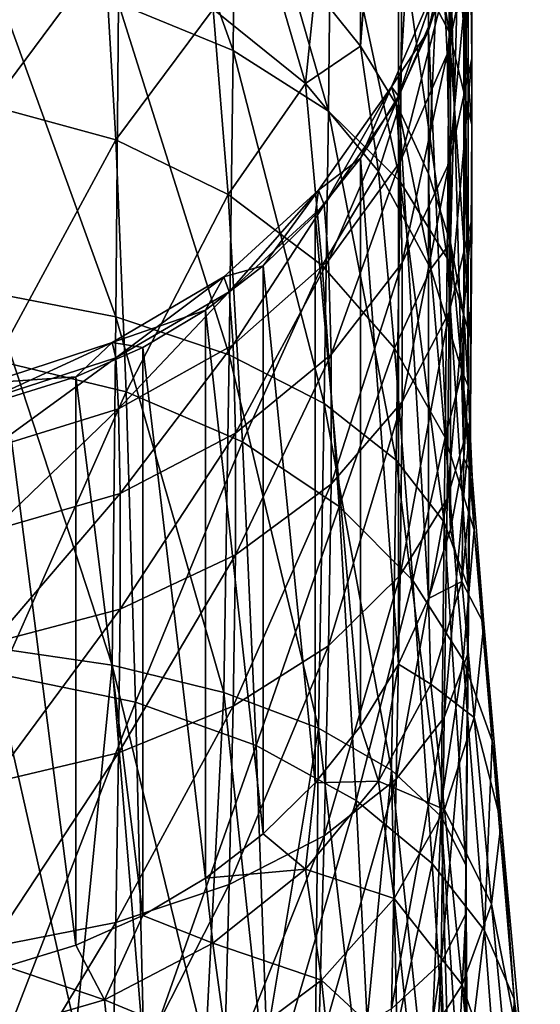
# Model space of a CAD drawing. Header units: millimetres. Extents: x -29 to 75, y -375 to 184.
# Tile 24 of 25: x 3 to 13, y 149 to 168. Entities that reach past the tile are written whole.
import ezdxf

# ---------------------------------------------------------------- set-up
doc = ezdxf.new("R2010")
doc.units = ezdxf.units.MM
doc.header["$LTSCALE"] = 17.087905
for name, color, linetype in [('34', 7, 'CONTINUOUS'), ('37', 7, 'CONTINUOUS'), ('43', 7, 'CONTINUOUS')]:
    doc.layers.add(name, color=color, linetype=linetype)

msp = doc.modelspace()

# ---------------------------------------------------------------- linework, layer by layer
at = {"layer": '34', "color": 7, "linetype": 'CONTINUOUS', "true_color": 0xe0f2ff}
for points in [[(8.6, 168.279, 31.495), (9.458, 177.969, 92.742), (9.458, 167.203, 31.685), (8.6, 168.279, 31.495)], [(9.458, 177.969, 92.742), (10.178, 176.798, 92.948), (9.458, 167.203, 31.685), (9.458, 177.969, 92.742)], [(9.458, 167.203, 31.685), (10.178, 176.798, 92.948), (10.178, 166.032, 31.892), (9.458, 167.203, 31.685)], [(10.178, 176.798, 92.948), (10.75, 175.549, 93.169), (10.178, 166.032, 31.892), (10.178, 176.798, 92.948)], [(10.178, 166.032, 31.892), (10.75, 175.549, 93.169), (10.75, 164.783, 32.112), (10.178, 166.032, 31.892)], [(10.75, 175.549, 93.169), (11.165, 174.242, 93.399), (10.75, 164.783, 32.112), (10.75, 175.549, 93.169)], [(10.75, 164.783, 32.112), (11.165, 174.242, 93.399), (11.165, 163.476, 32.342), (10.75, 164.783, 32.112)], [(11.165, 174.242, 93.399), (11.416, 172.894, 93.637), (11.165, 163.476, 32.342), (11.165, 174.242, 93.399)], [(11.165, 163.476, 32.342), (11.416, 172.894, 93.637), (11.416, 162.128, 32.58), (11.165, 163.476, 32.342)], [(11.416, 172.894, 93.637), (11.5, 171.527, 93.878), (11.416, 162.128, 32.58), (11.416, 172.894, 93.637)], [(11.5, 171.527, 93.878), (11.416, 170.159, 94.119), (11.5, 160.761, 32.821), (11.5, 171.527, 93.878)], [(11.416, 162.128, 32.58), (11.5, 171.527, 93.878), (11.5, 160.761, 32.821), (11.416, 162.128, 32.58)], [(11.416, 170.159, 94.119), (11.165, 168.812, 94.357), (11.416, 159.393, 33.062), (11.416, 170.159, 94.119)], [(11.5, 160.761, 32.821), (11.416, 170.159, 94.119), (11.416, 159.393, 33.062), (11.5, 160.761, 32.821)], [(11.165, 168.812, 94.357), (10.75, 167.504, 94.587), (11.165, 158.046, 33.3), (11.165, 168.812, 94.357)], [(11.416, 159.393, 33.062), (11.165, 168.812, 94.357), (11.165, 158.046, 33.3), (11.416, 159.393, 33.062)], [(10.75, 167.504, 94.587), (10.178, 166.255, 94.807), (10.75, 156.738, 33.53), (10.75, 167.504, 94.587)], [(11.165, 158.046, 33.3), (10.75, 167.504, 94.587), (10.75, 156.738, 33.53), (11.165, 158.046, 33.3)], [(10.178, 166.255, 94.807), (9.458, 165.084, 95.014), (10.178, 155.489, 33.751), (10.178, 166.255, 94.807)], [(10.75, 156.738, 33.53), (10.178, 166.255, 94.807), (10.178, 155.489, 33.751), (10.75, 156.738, 33.53)], [(9.458, 165.084, 95.014), (8.6, 164.008, 95.204), (9.458, 154.318, 33.957), (9.458, 165.084, 95.014)], [(10.178, 155.489, 33.751), (9.458, 165.084, 95.014), (9.458, 154.318, 33.957), (10.178, 155.489, 33.751)], [(8.6, 164.008, 95.204), (7.617, 163.042, 95.374), (8.6, 153.242, 34.147), (8.6, 164.008, 95.204)], [(9.458, 154.318, 33.957), (8.6, 164.008, 95.204), (8.6, 153.242, 34.147), (9.458, 154.318, 33.957)], [(7.617, 163.042, 95.374), (6.523, 162.199, 95.523), (7.617, 152.276, 34.317), (7.617, 163.042, 95.374)], [(8.6, 153.242, 34.147), (7.617, 163.042, 95.374), (7.617, 152.276, 34.317), (8.6, 153.242, 34.147)], [(6.523, 162.199, 95.523), (5.335, 161.494, 95.647), (6.523, 151.433, 34.466), (6.523, 162.199, 95.523)], [(7.617, 152.276, 34.317), (6.523, 162.199, 95.523), (6.523, 151.433, 34.466), (7.617, 152.276, 34.317)], [(5.335, 161.494, 95.647), (4.07, 160.934, 95.746), (5.335, 150.728, 34.59), (5.335, 161.494, 95.647)], [(6.523, 151.433, 34.466), (5.335, 161.494, 95.647), (5.335, 150.728, 34.59), (6.523, 151.433, 34.466)], [(4.07, 160.934, 95.746), (2.745, 160.529, 95.817), (4.07, 150.168, 34.689), (4.07, 160.934, 95.746)], [(5.335, 150.728, 34.59), (4.07, 160.934, 95.746), (4.07, 150.168, 34.689), (5.335, 150.728, 34.59)], [(4.07, 150.168, 34.689), (2.745, 160.529, 95.817), (2.745, 149.763, 34.76), (4.07, 150.168, 34.689)]]:
    msp.add_3dface(points, dxfattribs=at)
at = {"layer": '37', "color": 7, "linetype": 'CONTINUOUS', "true_color": 0xe0f2ff}
for points in [[(7.049, 167.124, 132.609), (4.907, 173.112, 127.877), (4.877, 168.012, 133.538), (7.049, 167.124, 132.609)], [(7.092, 172.083, 127.098), (4.907, 173.112, 127.877), (7.049, 167.124, 132.609), (7.092, 172.083, 127.098)], [(11.138, 170.936, 118.153), (10.253, 172.834, 119.144), (11.138, 167.478, 123.575), (11.138, 170.936, 118.153)], [(11.138, 167.478, 123.575), (10.253, 172.834, 119.144), (10.253, 169.177, 124.878), (11.138, 167.478, 123.575)], [(8.855, 165.975, 131.382), (7.092, 172.083, 127.098), (7.049, 167.124, 132.609), (8.855, 165.975, 131.382)], [(8.902, 170.741, 126.075), (7.092, 172.083, 127.098), (8.855, 165.975, 131.382), (8.902, 170.741, 126.075)], [(11.542, 169.181, 110.876), (11.542, 171.337, 111.563), (11.569, 166.968, 116.081), (11.542, 169.181, 110.876)], [(11.569, 166.968, 116.081), (11.542, 171.337, 111.563), (11.569, 168.964, 117.123), (11.569, 166.968, 116.081)], [(11.569, 168.964, 117.123), (11.138, 170.936, 118.153), (11.569, 165.713, 122.22), (11.569, 168.964, 117.123)], [(11.569, 165.713, 122.22), (11.138, 170.936, 118.153), (11.138, 167.478, 123.575), (11.569, 165.713, 122.22)], [(10.211, 164.638, 129.938), (8.902, 170.741, 126.075), (8.855, 165.975, 131.382), (10.211, 164.638, 129.938)], [(10.253, 169.177, 124.878), (8.902, 170.741, 126.075), (10.211, 164.638, 129.938), (10.253, 169.177, 124.878)], [(11.049, 168.272, 105.061), (11.5, 170.505, 105.375), (11.104, 167.053, 110.198), (11.049, 168.272, 105.061)], [(11.104, 167.053, 110.198), (11.5, 170.505, 105.375), (11.542, 169.181, 110.876), (11.104, 167.053, 110.198)], [(11.104, 163.183, 128.361), (10.253, 169.177, 124.878), (10.211, 164.638, 129.938), (11.104, 163.183, 128.361)], [(11.138, 167.478, 123.575), (10.253, 169.177, 124.878), (11.104, 163.183, 128.361), (11.138, 167.478, 123.575)], [(11.104, 167.053, 110.198), (11.542, 169.181, 110.876), (11.138, 164.996, 115.052), (11.104, 167.053, 110.198)], [(11.138, 164.996, 115.052), (11.542, 169.181, 110.876), (11.569, 166.968, 116.081), (11.138, 164.996, 115.052)], [(11.569, 166.968, 116.081), (11.569, 168.964, 117.123), (11.569, 163.926, 120.849), (11.569, 166.968, 116.081)], [(11.569, 163.926, 120.849), (11.569, 168.964, 117.123), (11.569, 165.713, 122.22), (11.569, 163.926, 120.849)], [(10.75, 167.504, 94.587), (11.165, 168.812, 94.357), (10.987, 168.604, 99.776), (10.75, 167.504, 94.587)], [(4.824, 162.073, 138.271), (2.468, 168.573, 134.094), (2.447, 162.537, 138.9), (4.824, 162.073, 138.271)], [(4.877, 168.012, 133.538), (2.468, 168.573, 134.094), (4.824, 162.073, 138.271), (4.877, 168.012, 133.538)], [(10.049, 166.434, 99.822), (10.75, 167.504, 94.587), (10.987, 168.604, 99.776), (10.049, 166.434, 99.822)], [(10.049, 166.434, 99.822), (10.987, 168.604, 99.776), (10.138, 166.139, 104.758), (10.049, 166.434, 99.822)], [(10.138, 166.139, 104.758), (10.987, 168.604, 99.776), (11.049, 168.272, 105.061), (10.138, 166.139, 104.758)], [(10.138, 166.139, 104.758), (11.049, 168.272, 105.061), (10.211, 165.011, 109.546), (10.138, 166.139, 104.758)], [(10.211, 165.011, 109.546), (11.049, 168.272, 105.061), (11.104, 167.053, 110.198), (10.211, 165.011, 109.546)], [(6.973, 161.356, 137.224), (4.877, 168.012, 133.538), (4.824, 162.073, 138.271), (6.973, 161.356, 137.224)], [(7.049, 167.124, 132.609), (4.877, 168.012, 133.538), (6.973, 161.356, 137.224), (7.049, 167.124, 132.609)], [(10.178, 166.255, 94.807), (10.75, 167.504, 94.587), (10.049, 166.434, 99.822), (10.178, 166.255, 94.807)], [(11.542, 161.671, 126.716), (11.138, 167.478, 123.575), (11.104, 163.183, 128.361), (11.542, 161.671, 126.716)], [(11.569, 165.713, 122.22), (11.138, 167.478, 123.575), (11.542, 161.671, 126.716), (11.569, 165.713, 122.22)], [(8.772, 160.432, 135.835), (7.049, 167.124, 132.609), (6.973, 161.356, 137.224), (8.772, 160.432, 135.835)], [(8.855, 165.975, 131.382), (7.049, 167.124, 132.609), (8.772, 160.432, 135.835), (8.855, 165.975, 131.382)], [(10.211, 165.011, 109.546), (11.104, 167.053, 110.198), (10.253, 163.1, 114.062), (10.211, 165.011, 109.546)], [(10.253, 163.1, 114.062), (11.104, 167.053, 110.198), (11.138, 164.996, 115.052), (10.253, 163.1, 114.062)], [(11.138, 164.996, 115.052), (11.569, 166.968, 116.081), (11.138, 162.162, 119.495), (11.138, 164.996, 115.052)], [(11.138, 162.162, 119.495), (11.569, 166.968, 116.081), (11.569, 163.926, 120.849), (11.138, 162.162, 119.495)], [(8.664, 164.478, 99.858), (9.458, 165.084, 95.014), (10.049, 166.434, 99.822), (8.664, 164.478, 99.858)], [(8.664, 164.478, 99.858), (10.049, 166.434, 99.822), (8.772, 164.196, 104.477), (8.664, 164.478, 99.858)], [(8.772, 164.196, 104.477), (10.049, 166.434, 99.822), (10.138, 166.139, 104.758), (8.772, 164.196, 104.477)], [(9.458, 165.084, 95.014), (10.178, 166.255, 94.807), (10.049, 166.434, 99.822), (9.458, 165.084, 95.014)], [(8.772, 164.196, 104.477), (10.138, 166.139, 104.758), (8.856, 163.14, 108.944), (8.772, 164.196, 104.477)], [(8.856, 163.14, 108.944), (10.138, 166.139, 104.758), (10.211, 165.011, 109.546), (8.856, 163.14, 108.944)], [(10.138, 159.355, 134.191), (8.855, 165.975, 131.382), (8.772, 160.432, 135.835), (10.138, 159.355, 134.191)], [(10.211, 164.638, 129.938), (8.855, 165.975, 131.382), (10.138, 159.355, 134.191), (10.211, 164.638, 129.938)], [(11.569, 163.926, 120.849), (11.569, 165.713, 122.22), (11.542, 160.139, 125.05), (11.569, 163.926, 120.849)], [(11.542, 160.139, 125.05), (11.569, 165.713, 122.22), (11.542, 161.671, 126.716), (11.542, 160.139, 125.05)], [(8.6, 164.008, 95.204), (9.458, 165.084, 95.014), (8.664, 164.478, 99.858), (8.6, 164.008, 95.204)], [(8.856, 163.14, 108.944), (10.211, 165.011, 109.546), (8.902, 161.358, 113.151), (8.856, 163.14, 108.944)], [(8.902, 161.358, 113.151), (10.211, 165.011, 109.546), (10.253, 163.1, 114.062), (8.902, 161.358, 113.151)], [(10.253, 163.1, 114.062), (11.138, 164.996, 115.052), (10.253, 160.465, 118.193), (10.253, 163.1, 114.062)], [(10.253, 160.465, 118.193), (11.138, 164.996, 115.052), (11.138, 162.162, 119.495), (10.253, 160.465, 118.193)], [(11.049, 158.18, 132.385), (10.211, 164.638, 129.938), (10.138, 159.355, 134.191), (11.049, 158.18, 132.385)], [(11.104, 163.183, 128.361), (10.211, 164.638, 129.938), (11.049, 158.18, 132.385), (11.104, 163.183, 128.361)], [(6.872, 162.833, 99.88), (7.617, 163.042, 95.374), (8.664, 164.478, 99.858), (6.872, 162.833, 99.88)], [(6.872, 162.833, 99.88), (8.664, 164.478, 99.858), (6.973, 162.548, 104.228), (6.872, 162.833, 99.88)], [(6.973, 162.548, 104.228), (8.664, 164.478, 99.858), (8.772, 164.196, 104.477), (6.973, 162.548, 104.228)], [(7.617, 163.042, 95.374), (8.6, 164.008, 95.204), (8.664, 164.478, 99.858), (7.617, 163.042, 95.374)], [(6.973, 162.548, 104.228), (8.772, 164.196, 104.477), (7.05, 161.545, 108.423), (6.973, 162.548, 104.228)], [(7.05, 161.545, 108.423), (8.772, 164.196, 104.477), (8.856, 163.14, 108.944), (7.05, 161.545, 108.423)], [(11.138, 162.162, 119.495), (11.569, 163.926, 120.849), (11.104, 158.627, 123.406), (11.138, 162.162, 119.495)], [(11.104, 158.627, 123.406), (11.569, 163.926, 120.849), (11.542, 160.139, 125.05), (11.104, 158.627, 123.406)], [(7.05, 161.545, 108.423), (8.856, 163.14, 108.944), (7.092, 159.867, 112.368), (7.05, 161.545, 108.423)], [(7.092, 159.867, 112.368), (8.856, 163.14, 108.944), (8.902, 161.358, 113.151), (7.092, 159.867, 112.368)], [(11.5, 156.953, 130.492), (11.104, 163.183, 128.361), (11.049, 158.18, 132.385), (11.5, 156.953, 130.492)], [(11.542, 161.671, 126.716), (11.104, 163.183, 128.361), (11.5, 156.953, 130.492), (11.542, 161.671, 126.716)], [(6.523, 162.199, 95.523), (7.617, 163.042, 95.374), (6.872, 162.833, 99.88), (6.523, 162.199, 95.523)], [(8.902, 161.358, 113.151), (10.253, 163.1, 114.062), (8.902, 158.904, 116.997), (8.902, 161.358, 113.151)], [(8.902, 158.904, 116.997), (10.253, 163.1, 114.062), (10.253, 160.465, 118.193), (8.902, 158.904, 116.997)], [(4.755, 161.59, 99.881), (6.523, 162.199, 95.523), (6.872, 162.833, 99.88), (4.755, 161.59, 99.881)], [(4.755, 161.59, 99.881), (6.872, 162.833, 99.88), (4.824, 161.296, 104.019), (4.755, 161.59, 99.881)], [(4.824, 161.296, 104.019), (6.872, 162.833, 99.88), (6.973, 162.548, 104.228), (4.824, 161.296, 104.019)], [(4.824, 161.296, 104.019), (6.973, 162.548, 104.228), (4.877, 160.328, 108.009), (4.824, 161.296, 104.019)], [(4.877, 160.328, 108.009), (6.973, 162.548, 104.228), (7.05, 161.545, 108.423), (4.877, 160.328, 108.009)], [(4.754, 155.474, 141.949), (2.447, 162.537, 138.9), (2.419, 155.815, 142.634), (4.754, 155.474, 141.949)], [(4.824, 162.073, 138.271), (2.447, 162.537, 138.9), (4.754, 155.474, 141.949), (4.824, 162.073, 138.271)], [(5.335, 161.494, 95.647), (6.523, 162.199, 95.523), (4.755, 161.59, 99.881), (5.335, 161.494, 95.647)], [(6.871, 154.951, 140.821), (4.824, 162.073, 138.271), (4.754, 155.474, 141.949), (6.871, 154.951, 140.821)], [(6.973, 161.356, 137.224), (4.824, 162.073, 138.271), (6.871, 154.951, 140.821), (6.973, 161.356, 137.224)], [(10.253, 160.465, 118.193), (11.138, 162.162, 119.495), (10.211, 157.175, 121.829), (10.253, 160.465, 118.193)], [(10.211, 157.175, 121.829), (11.138, 162.162, 119.495), (11.104, 158.627, 123.406), (10.211, 157.175, 121.829)], [(11.542, 160.139, 125.05), (11.542, 161.671, 126.716), (11.5, 155.709, 128.57), (11.542, 160.139, 125.05)], [(11.5, 155.709, 128.57), (11.542, 161.671, 126.716), (11.5, 156.953, 130.492), (11.5, 155.709, 128.57)], [(2.419, 160.823, 99.857), (4.07, 160.934, 95.746), (4.755, 161.59, 99.881), (2.419, 160.823, 99.857)], [(2.419, 160.823, 99.857), (4.755, 161.59, 99.881), (2.447, 160.528, 103.859), (2.419, 160.823, 99.857)], [(2.447, 160.528, 103.859), (4.755, 161.59, 99.881), (4.824, 161.296, 104.019), (2.447, 160.528, 103.859)], [(4.07, 160.934, 95.746), (5.335, 161.494, 95.647), (4.755, 161.59, 99.881), (4.07, 160.934, 95.746)], [(4.877, 160.328, 108.009), (7.05, 161.545, 108.423), (4.907, 158.727, 111.763), (4.877, 160.328, 108.009)], [(4.907, 158.727, 111.763), (7.05, 161.545, 108.423), (7.092, 159.867, 112.368), (4.907, 158.727, 111.763)], [(2.447, 160.528, 103.859), (4.824, 161.296, 104.019), (2.469, 159.584, 107.73), (2.447, 160.528, 103.859)], [(2.469, 159.584, 107.73), (4.824, 161.296, 104.019), (4.877, 160.328, 108.009), (2.469, 159.584, 107.73)], [(8.663, 154.275, 139.321), (6.973, 161.356, 137.224), (6.871, 154.951, 140.821), (8.663, 154.275, 139.321)], [(8.772, 160.432, 135.835), (6.973, 161.356, 137.224), (8.663, 154.275, 139.321), (8.772, 160.432, 135.835)], [(7.092, 159.867, 112.368), (8.902, 161.358, 113.151), (7.092, 157.566, 115.976), (7.092, 159.867, 112.368)], [(7.092, 157.566, 115.976), (8.902, 161.358, 113.151), (8.902, 158.904, 116.997), (7.092, 157.566, 115.976)], [(2.745, 160.529, 95.817), (4.07, 160.934, 95.746), (2.419, 160.823, 99.857), (2.745, 160.529, 95.817)], [(2.469, 159.584, 107.73), (4.877, 160.328, 108.009), (2.481, 158.025, 111.38), (2.469, 159.584, 107.73)], [(2.481, 158.025, 111.38), (4.877, 160.328, 108.009), (4.907, 158.727, 111.763), (2.481, 158.025, 111.38)], [(10.048, 153.481, 137.532), (8.772, 160.432, 135.835), (8.663, 154.275, 139.321), (10.048, 153.481, 137.532)], [(10.138, 159.355, 134.191), (8.772, 160.432, 135.835), (10.048, 153.481, 137.532), (10.138, 159.355, 134.191)], [(8.902, 158.904, 116.997), (10.253, 160.465, 118.193), (8.855, 155.841, 120.387), (8.902, 158.904, 116.997)], [(8.855, 155.841, 120.387), (10.253, 160.465, 118.193), (10.211, 157.175, 121.829), (8.855, 155.841, 120.387)], [(11.104, 158.627, 123.406), (11.542, 160.139, 125.05), (11.049, 154.482, 126.677), (11.104, 158.627, 123.406)], [(11.049, 154.482, 126.677), (11.542, 160.139, 125.05), (11.5, 155.709, 128.57), (11.049, 154.482, 126.677)], [(4.907, 158.727, 111.763), (7.092, 159.867, 112.368), (4.907, 156.536, 115.196), (4.907, 158.727, 111.763)], [(4.907, 156.536, 115.196), (7.092, 159.867, 112.368), (7.092, 157.566, 115.976), (4.907, 156.536, 115.196)], [(10.987, 152.606, 135.545), (10.138, 159.355, 134.191), (10.048, 153.481, 137.532), (10.987, 152.606, 135.545)], [(11.049, 158.18, 132.385), (10.138, 159.355, 134.191), (10.987, 152.606, 135.545), (11.049, 158.18, 132.385)], [(7.092, 157.566, 115.976), (8.902, 158.904, 116.997), (7.049, 154.695, 119.16), (7.092, 157.566, 115.976)], [(7.049, 154.695, 119.16), (8.902, 158.904, 116.997), (8.855, 155.841, 120.387), (7.049, 154.695, 119.16)], [(2.481, 158.025, 111.38), (4.907, 158.727, 111.763), (2.481, 155.893, 114.721), (2.481, 158.025, 111.38)], [(2.481, 155.893, 114.721), (4.907, 158.727, 111.763), (4.907, 156.536, 115.196), (2.481, 155.893, 114.721)], [(10.211, 157.175, 121.829), (11.104, 158.627, 123.406), (10.138, 153.309, 124.871), (10.211, 157.175, 121.829)], [(10.138, 153.309, 124.871), (11.104, 158.627, 123.406), (11.049, 154.482, 126.677), (10.138, 153.309, 124.871)], [(11.458, 151.686, 133.444), (11.049, 158.18, 132.385), (10.987, 152.606, 135.545), (11.458, 151.686, 133.444)], [(11.5, 156.953, 130.492), (11.049, 158.18, 132.385), (11.458, 151.686, 133.444), (11.5, 156.953, 130.492)], [(4.907, 156.536, 115.196), (7.092, 157.566, 115.976), (4.877, 153.808, 118.231), (4.907, 156.536, 115.196)], [(4.877, 153.808, 118.231), (7.092, 157.566, 115.976), (7.049, 154.695, 119.16), (4.877, 153.808, 118.231)], [(8.855, 155.841, 120.387), (10.211, 157.175, 121.829), (8.772, 152.236, 123.228), (8.855, 155.841, 120.387)], [(8.772, 152.236, 123.228), (10.211, 157.175, 121.829), (10.138, 153.309, 124.871), (8.772, 152.236, 123.228)], [(11.5, 155.709, 128.57), (11.5, 156.953, 130.492), (11.458, 150.751, 131.307), (11.5, 155.709, 128.57)], [(11.458, 150.751, 131.307), (11.5, 156.953, 130.492), (11.458, 151.686, 133.444), (11.458, 150.751, 131.307)], [(2.481, 155.893, 114.721), (4.907, 156.536, 115.196), (2.468, 153.241, 117.674), (2.481, 155.893, 114.721)], [(2.468, 153.241, 117.674), (4.907, 156.536, 115.196), (4.877, 153.808, 118.231), (2.468, 153.241, 117.674)], [(7.049, 154.695, 119.16), (8.855, 155.841, 120.387), (6.973, 151.315, 121.838), (7.049, 154.695, 119.16)], [(6.973, 151.315, 121.838), (8.855, 155.841, 120.387), (8.772, 152.236, 123.228), (6.973, 151.315, 121.838)], [(2.745, 148.644, 145.12), (4.07, 148.538, 144.722), (2.419, 155.815, 142.634), (2.745, 148.644, 145.12)], [(4.07, 148.538, 144.722), (4.754, 155.474, 141.949), (2.419, 155.815, 142.634), (4.07, 148.538, 144.722)], [(11.049, 154.482, 126.677), (11.5, 155.709, 128.57), (10.987, 149.83, 129.207), (11.049, 154.482, 126.677)], [(10.987, 149.83, 129.207), (11.5, 155.709, 128.57), (11.458, 150.751, 131.307), (10.987, 149.83, 129.207)], [(4.07, 148.538, 144.722), (5.335, 148.391, 144.173), (4.754, 155.474, 141.949), (4.07, 148.538, 144.722)], [(5.335, 148.391, 144.173), (6.523, 148.205, 143.481), (4.754, 155.474, 141.949), (5.335, 148.391, 144.173)], [(6.523, 148.205, 143.481), (6.871, 154.951, 140.821), (4.754, 155.474, 141.949), (6.523, 148.205, 143.481)], [(6.523, 148.205, 143.481), (7.617, 147.984, 142.655), (6.871, 154.951, 140.821), (6.523, 148.205, 143.481)], [(7.617, 147.984, 142.655), (8.663, 154.275, 139.321), (6.871, 154.951, 140.821), (7.617, 147.984, 142.655)], [(4.877, 153.808, 118.231), (7.049, 154.695, 119.16), (4.824, 150.597, 120.791), (4.877, 153.808, 118.231)], [(4.824, 150.597, 120.791), (7.049, 154.695, 119.16), (6.973, 151.315, 121.838), (4.824, 150.597, 120.791)], [(10.138, 153.309, 124.871), (11.049, 154.482, 126.677), (10.048, 148.957, 127.219), (10.138, 153.309, 124.871)], [(10.048, 148.957, 127.219), (11.049, 154.482, 126.677), (10.987, 149.83, 129.207), (10.048, 148.957, 127.219)], [(7.617, 147.984, 142.655), (8.6, 147.73, 141.707), (8.663, 154.275, 139.321), (7.617, 147.984, 142.655)], [(8.6, 147.73, 141.707), (9.458, 147.447, 140.652), (8.663, 154.275, 139.321), (8.6, 147.73, 141.707)], [(9.458, 147.447, 140.652), (10.048, 153.481, 137.532), (8.663, 154.275, 139.321), (9.458, 147.447, 140.652)], [(2.468, 153.241, 117.674), (4.877, 153.808, 118.231), (2.447, 150.128, 120.162), (2.468, 153.241, 117.674)], [(2.447, 150.128, 120.162), (4.877, 153.808, 118.231), (4.824, 150.597, 120.791), (2.447, 150.128, 120.162)], [(9.458, 147.447, 140.652), (10.178, 147.14, 139.503), (10.048, 153.481, 137.532), (9.458, 147.447, 140.652)], [(10.178, 147.14, 139.503), (10.75, 146.811, 138.278), (10.048, 153.481, 137.532), (10.178, 147.14, 139.503)], [(10.75, 146.811, 138.278), (10.987, 152.606, 135.545), (10.048, 153.481, 137.532), (10.75, 146.811, 138.278)], [(8.772, 152.236, 123.228), (10.138, 153.309, 124.871), (8.663, 148.165, 125.43), (8.772, 152.236, 123.228)], [(8.663, 148.165, 125.43), (10.138, 153.309, 124.871), (10.048, 148.957, 127.219), (8.663, 148.165, 125.43)], [(10.75, 146.811, 138.278), (11.165, 146.468, 136.996), (10.987, 152.606, 135.545), (10.75, 146.811, 138.278)], [(11.165, 146.468, 136.996), (11.416, 146.113, 135.674), (10.987, 152.606, 135.545), (11.165, 146.468, 136.996)], [(11.416, 146.113, 135.674), (11.458, 151.686, 133.444), (10.987, 152.606, 135.545), (11.416, 146.113, 135.674)], [(6.973, 151.315, 121.838), (8.772, 152.236, 123.228), (6.871, 147.492, 123.93), (6.973, 151.315, 121.838)], [(6.871, 147.492, 123.93), (8.772, 152.236, 123.228), (8.663, 148.165, 125.43), (6.871, 147.492, 123.93)], [(11.416, 146.113, 135.674), (11.5, 145.754, 134.333), (11.458, 151.686, 133.444), (11.416, 146.113, 135.674)], [(11.5, 145.754, 134.333), (11.458, 150.751, 131.307), (11.458, 151.686, 133.444), (11.5, 145.754, 134.333)], [(4.824, 150.597, 120.791), (6.973, 151.315, 121.838), (4.754, 146.968, 122.802), (4.824, 150.597, 120.791)], [(4.754, 146.968, 122.802), (6.973, 151.315, 121.838), (6.871, 147.492, 123.93), (4.754, 146.968, 122.802)], [(11.165, 145.04, 131.67), (10.987, 149.83, 129.207), (11.458, 150.751, 131.307), (11.165, 145.04, 131.67)], [(11.416, 145.395, 132.991), (11.165, 145.04, 131.67), (11.458, 150.751, 131.307), (11.416, 145.395, 132.991)], [(11.5, 145.754, 134.333), (11.416, 145.395, 132.991), (11.458, 150.751, 131.307), (11.5, 145.754, 134.333)], [(2.447, 150.128, 120.162), (4.824, 150.597, 120.791), (2.419, 146.624, 122.117), (2.447, 150.128, 120.162)], [(2.419, 146.624, 122.117), (4.824, 150.597, 120.791), (4.754, 146.968, 122.802), (2.419, 146.624, 122.117)], [(10.178, 144.369, 129.162), (10.048, 148.957, 127.219), (10.987, 149.83, 129.207), (10.178, 144.369, 129.162)], [(10.75, 144.697, 130.387), (10.178, 144.369, 129.162), (10.987, 149.83, 129.207), (10.75, 144.697, 130.387)], [(11.165, 145.04, 131.67), (10.75, 144.697, 130.387), (10.987, 149.83, 129.207), (11.165, 145.04, 131.67)]]:
    msp.add_3dface(points, dxfattribs=at)
at = {"layer": '43', "color": 7, "linetype": 'CONTINUOUS', "true_color": 0xe0f2ff}
for points in [[(4.615, 168.98, 22.617), (2.456, 166.072, 14.22), (2.351, 169.641, 22.353), (4.615, 168.98, 22.617)], [(7.617, 169.246, 31.325), (8.421, 166.497, 23.563), (6.668, 167.908, 23.028), (7.617, 169.246, 31.325)], [(7.617, 169.246, 31.325), (8.6, 168.279, 31.495), (8.421, 166.497, 23.563), (7.617, 169.246, 31.325)], [(4.824, 165.43, 14.618), (2.456, 166.072, 14.22), (4.615, 168.98, 22.617), (4.824, 165.43, 14.618)], [(6.668, 167.908, 23.028), (4.824, 165.43, 14.618), (4.615, 168.98, 22.617), (6.668, 167.908, 23.028)], [(8.6, 168.279, 31.495), (9.458, 167.203, 31.685), (8.421, 166.497, 23.563), (8.6, 168.279, 31.495)], [(6.951, 164.393, 15.25), (4.824, 165.43, 14.618), (6.668, 167.908, 23.028), (6.951, 164.393, 15.25)], [(8.421, 166.497, 23.563), (6.951, 164.393, 15.25), (6.668, 167.908, 23.028), (8.421, 166.497, 23.563)], [(9.458, 167.203, 31.685), (9.803, 164.829, 24.192), (8.421, 166.497, 23.563), (9.458, 167.203, 31.685)], [(9.458, 167.203, 31.685), (10.178, 166.032, 31.892), (9.803, 164.829, 24.192), (9.458, 167.203, 31.685)], [(8.735, 163.046, 16.07), (6.951, 164.393, 15.25), (8.421, 166.497, 23.563), (8.735, 163.046, 16.07)], [(9.803, 164.829, 24.192), (8.735, 163.046, 16.07), (8.421, 166.497, 23.563), (9.803, 164.829, 24.192)], [(4.824, 165.43, 14.618), (2.556, 161.247, 6.744), (2.456, 166.072, 14.22), (4.824, 165.43, 14.618)], [(10.178, 166.032, 31.892), (10.794, 162.985, 24.887), (9.803, 164.829, 24.192), (10.178, 166.032, 31.892)], [(10.178, 166.032, 31.892), (10.75, 164.783, 32.112), (10.794, 162.985, 24.887), (10.178, 166.032, 31.892)], [(5.02, 160.652, 7.262), (2.556, 161.247, 6.744), (4.824, 165.43, 14.618), (5.02, 160.652, 7.262)], [(6.951, 164.393, 15.25), (5.02, 160.652, 7.262), (4.824, 165.43, 14.618), (6.951, 164.393, 15.25)], [(10.107, 161.483, 17.027), (8.735, 163.046, 16.07), (9.803, 164.829, 24.192), (10.107, 161.483, 17.027)], [(10.794, 162.985, 24.887), (10.107, 161.483, 17.027), (9.803, 164.829, 24.192), (10.794, 162.985, 24.887)], [(10.75, 164.783, 32.112), (11.165, 163.476, 32.342), (10.794, 162.985, 24.887), (10.75, 164.783, 32.112)], [(7.224, 159.702, 8.098), (5.02, 160.652, 7.262), (6.951, 164.393, 15.25), (7.224, 159.702, 8.098)], [(8.735, 163.046, 16.07), (7.224, 159.702, 8.098), (6.951, 164.393, 15.25), (8.735, 163.046, 16.07)], [(11.165, 163.476, 32.342), (11.384, 161.04, 25.623), (10.794, 162.985, 24.887), (11.165, 163.476, 32.342)], [(11.165, 163.476, 32.342), (11.416, 162.128, 32.58), (11.384, 161.04, 25.623), (11.165, 163.476, 32.342)], [(9.058, 158.479, 9.188), (7.224, 159.702, 8.098), (8.735, 163.046, 16.07), (9.058, 158.479, 9.188)], [(10.107, 161.483, 17.027), (9.058, 158.479, 9.188), (8.735, 163.046, 16.07), (10.107, 161.483, 17.027)], [(11.062, 159.789, 18.074), (10.107, 161.483, 17.027), (10.794, 162.985, 24.887), (11.062, 159.789, 18.074)], [(11.384, 161.04, 25.623), (11.062, 159.789, 18.074), (10.794, 162.985, 24.887), (11.384, 161.04, 25.623)], [(11.416, 162.128, 32.58), (11.5, 160.761, 32.821), (11.384, 161.04, 25.623), (11.416, 162.128, 32.58)], [(10.45, 157.077, 10.46), (9.058, 158.479, 9.188), (10.107, 161.483, 17.027), (10.45, 157.077, 10.46)], [(11.062, 159.789, 18.074), (10.45, 157.077, 10.46), (10.107, 161.483, 17.027), (11.062, 159.789, 18.074)], [(5.02, 160.652, 7.262), (2.647, 155.296, 0.122), (2.556, 161.247, 6.744), (5.02, 160.652, 7.262)], [(11.617, 158.035, 19.171), (11.062, 159.789, 18.074), (11.384, 161.04, 25.623), (11.617, 158.035, 19.171)], [(11.5, 160.761, 32.821), (11.578, 159.047, 26.38), (11.384, 161.04, 25.623), (11.5, 160.761, 32.821)], [(11.578, 159.047, 26.38), (11.617, 158.035, 19.171), (11.384, 161.04, 25.623), (11.578, 159.047, 26.38)], [(11.5, 160.761, 32.821), (11.416, 159.393, 33.062), (11.578, 159.047, 26.38), (11.5, 160.761, 32.821)], [(5.2, 154.772, 0.746), (2.647, 155.296, 0.122), (5.02, 160.652, 7.262), (5.2, 154.772, 0.746)], [(7.224, 159.702, 8.098), (5.2, 154.772, 0.746), (5.02, 160.652, 7.262), (7.224, 159.702, 8.098)], [(11.405, 155.575, 11.847), (10.45, 157.077, 10.46), (11.062, 159.789, 18.074), (11.405, 155.575, 11.847)], [(11.617, 158.035, 19.171), (11.405, 155.575, 11.847), (11.062, 159.789, 18.074), (11.617, 158.035, 19.171)], [(7.482, 153.95, 1.766), (5.2, 154.772, 0.746), (7.224, 159.702, 8.098), (7.482, 153.95, 1.766)], [(9.058, 158.479, 9.188), (7.482, 153.95, 1.766), (7.224, 159.702, 8.098), (9.058, 158.479, 9.188)], [(11.416, 159.393, 33.062), (11.165, 158.046, 33.3), (11.382, 157.055, 27.139), (11.416, 159.393, 33.062)], [(11.416, 159.393, 33.062), (11.382, 157.055, 27.139), (11.578, 159.047, 26.38), (11.416, 159.393, 33.062)], [(11.382, 157.055, 27.139), (11.795, 156.258, 20.293), (11.578, 159.047, 26.38), (11.382, 157.055, 27.139)], [(11.795, 156.258, 20.293), (11.617, 158.035, 19.171), (11.578, 159.047, 26.38), (11.795, 156.258, 20.293)], [(9.381, 152.904, 3.1), (7.482, 153.95, 1.766), (9.058, 158.479, 9.188), (9.381, 152.904, 3.1)], [(10.45, 157.077, 10.46), (9.381, 152.904, 3.1), (9.058, 158.479, 9.188), (10.45, 157.077, 10.46)], [(11.165, 158.046, 33.3), (10.75, 156.738, 33.53), (11.382, 157.055, 27.139), (11.165, 158.046, 33.3)], [(11.953, 154.036, 13.293), (11.405, 155.575, 11.847), (11.617, 158.035, 19.171), (11.953, 154.036, 13.293)], [(11.795, 156.258, 20.293), (11.953, 154.036, 13.293), (11.617, 158.035, 19.171), (11.795, 156.258, 20.293)], [(10.821, 151.712, 4.66), (9.381, 152.904, 3.1), (10.45, 157.077, 10.46), (10.821, 151.712, 4.66)], [(11.405, 155.575, 11.847), (10.821, 151.712, 4.66), (10.45, 157.077, 10.46), (11.405, 155.575, 11.847)], [(10.75, 156.738, 33.53), (10.791, 155.112, 27.88), (11.382, 157.055, 27.139), (10.75, 156.738, 33.53)], [(10.791, 155.112, 27.88), (11.613, 154.482, 21.417), (11.382, 157.055, 27.139), (10.791, 155.112, 27.88)], [(11.613, 154.482, 21.417), (11.795, 156.258, 20.293), (11.382, 157.055, 27.139), (11.613, 154.482, 21.417)], [(10.75, 156.738, 33.53), (10.178, 155.489, 33.751), (10.791, 155.112, 27.88), (10.75, 156.738, 33.53)], [(11.613, 154.482, 21.417), (12.125, 152.487, 14.767), (11.795, 156.258, 20.293), (11.613, 154.482, 21.417)], [(12.125, 152.487, 14.767), (11.953, 154.036, 13.293), (11.795, 156.258, 20.293), (12.125, 152.487, 14.767)], [(10.178, 155.489, 33.751), (9.458, 154.318, 33.957), (9.8, 153.272, 28.58), (10.178, 155.489, 33.751)], [(10.178, 155.489, 33.751), (9.8, 153.272, 28.58), (10.791, 155.112, 27.88), (10.178, 155.489, 33.751)], [(11.809, 150.442, 6.362), (10.821, 151.712, 4.66), (11.405, 155.575, 11.847), (11.809, 150.442, 6.362)], [(11.953, 154.036, 13.293), (11.809, 150.442, 6.362), (11.405, 155.575, 11.847), (11.953, 154.036, 13.293)], [(5.2, 154.772, 0.746), (2.73, 148.37, -5.463), (2.647, 155.296, 0.122), (5.2, 154.772, 0.746)], [(9.8, 153.272, 28.58), (11.053, 152.735, 22.519), (10.791, 155.112, 27.88), (9.8, 153.272, 28.58)], [(11.053, 152.735, 22.519), (11.613, 154.482, 21.417), (10.791, 155.112, 27.88), (11.053, 152.735, 22.519)], [(5.362, 147.938, -4.747), (2.73, 148.37, -5.463), (5.2, 154.772, 0.746), (5.362, 147.938, -4.747)], [(7.482, 153.95, 1.766), (5.362, 147.938, -4.747), (5.2, 154.772, 0.746), (7.482, 153.95, 1.766)], [(11.053, 152.735, 22.519), (11.943, 150.941, 16.242), (11.613, 154.482, 21.417), (11.053, 152.735, 22.519)], [(11.943, 150.941, 16.242), (12.125, 152.487, 14.767), (11.613, 154.482, 21.417), (11.943, 150.941, 16.242)], [(9.458, 154.318, 33.957), (8.6, 153.242, 34.147), (9.8, 153.272, 28.58), (9.458, 154.318, 33.957)], [(12.373, 149.148, 8.137), (11.809, 150.442, 6.362), (11.953, 154.036, 13.293), (12.373, 149.148, 8.137)], [(12.125, 152.487, 14.767), (12.373, 149.148, 8.137), (11.953, 154.036, 13.293), (12.125, 152.487, 14.767)], [(7.724, 147.28, -3.573), (5.362, 147.938, -4.747), (7.482, 153.95, 1.766), (7.724, 147.28, -3.573)], [(9.381, 152.904, 3.1), (7.724, 147.28, -3.573), (7.482, 153.95, 1.766), (9.381, 152.904, 3.1)], [(8.6, 153.242, 34.147), (7.617, 152.276, 34.317), (8.418, 151.608, 29.21), (8.6, 153.242, 34.147)], [(8.6, 153.242, 34.147), (8.418, 151.608, 29.21), (9.8, 153.272, 28.58), (8.6, 153.242, 34.147)], [(8.418, 151.608, 29.21), (10.096, 151.051, 23.567), (9.8, 153.272, 28.58), (8.418, 151.608, 29.21)], [(10.096, 151.051, 23.567), (11.053, 152.735, 22.519), (9.8, 153.272, 28.58), (10.096, 151.051, 23.567)], [(9.701, 146.452, -2.029), (7.724, 147.28, -3.573), (9.381, 152.904, 3.1), (9.701, 146.452, -2.029)], [(10.821, 151.712, 4.66), (9.701, 146.452, -2.029), (9.381, 152.904, 3.1), (10.821, 151.712, 4.66)], [(10.096, 151.051, 23.567), (11.388, 149.413, 17.689), (11.053, 152.735, 22.519), (10.096, 151.051, 23.567)], [(11.388, 149.413, 17.689), (11.943, 150.941, 16.242), (11.053, 152.735, 22.519), (11.388, 149.413, 17.689)], [(11.943, 150.941, 16.242), (12.549, 147.848, 9.943), (12.125, 152.487, 14.767), (11.943, 150.941, 16.242)], [(12.549, 147.848, 9.943), (12.373, 149.148, 8.137), (12.125, 152.487, 14.767), (12.549, 147.848, 9.943)], [(7.617, 152.276, 34.317), (6.523, 151.433, 34.466), (8.418, 151.608, 29.21), (7.617, 152.276, 34.317)], [(6.523, 151.433, 34.466), (6.666, 150.201, 29.74), (8.418, 151.608, 29.21), (6.523, 151.433, 34.466)], [(6.666, 150.201, 29.74), (8.725, 149.499, 24.519), (8.418, 151.608, 29.21), (6.666, 150.201, 29.74)], [(8.725, 149.499, 24.519), (10.096, 151.051, 23.567), (8.418, 151.608, 29.21), (8.725, 149.499, 24.519)], [(11.214, 145.512, -0.219), (9.701, 146.452, -2.029), (10.821, 151.712, 4.66), (11.214, 145.512, -0.219)], [(11.809, 150.442, 6.362), (11.214, 145.512, -0.219), (10.821, 151.712, 4.66), (11.809, 150.442, 6.362)], [(6.523, 151.433, 34.466), (5.335, 150.728, 34.59), (6.666, 150.201, 29.74), (6.523, 151.433, 34.466)], [(8.725, 149.499, 24.519), (10.429, 147.925, 19.07), (10.096, 151.051, 23.567), (8.725, 149.499, 24.519)], [(10.429, 147.925, 19.07), (11.388, 149.413, 17.689), (10.096, 151.051, 23.567), (10.429, 147.925, 19.07)], [(11.388, 149.413, 17.689), (12.36, 146.553, 11.749), (11.943, 150.941, 16.242), (11.388, 149.413, 17.689)], [(12.36, 146.553, 11.749), (12.549, 147.848, 9.943), (11.943, 150.941, 16.242), (12.36, 146.553, 11.749)], [(5.335, 150.728, 34.59), (4.07, 150.168, 34.689), (4.613, 149.131, 30.147), (5.335, 150.728, 34.59)], [(5.335, 150.728, 34.59), (4.613, 149.131, 30.147), (6.666, 150.201, 29.74), (5.335, 150.728, 34.59)], [(12.263, 144.511, 1.766), (11.214, 145.512, -0.219), (11.809, 150.442, 6.362), (12.263, 144.511, 1.766)], [(12.373, 149.148, 8.137), (12.263, 144.511, 1.766), (11.809, 150.442, 6.362), (12.373, 149.148, 8.137)], [(4.07, 150.168, 34.689), (2.745, 149.763, 34.76), (4.613, 149.131, 30.147), (4.07, 150.168, 34.689)], [(4.613, 149.131, 30.147), (6.943, 148.162, 25.326), (6.666, 150.201, 29.74), (4.613, 149.131, 30.147)], [(6.943, 148.162, 25.326), (8.725, 149.499, 24.519), (6.666, 150.201, 29.74), (6.943, 148.162, 25.326)], [(2.745, 149.763, 34.76), (2.35, 148.472, 30.408), (4.613, 149.131, 30.147), (2.745, 149.763, 34.76)], [(6.943, 148.162, 25.326), (9.038, 146.541, 20.328), (8.725, 149.499, 24.519), (6.943, 148.162, 25.326)], [(9.038, 146.541, 20.328), (10.429, 147.925, 19.07), (8.725, 149.499, 24.519), (9.038, 146.541, 20.328)], [(10.429, 147.925, 19.07), (11.784, 145.27, 13.519), (11.388, 149.413, 17.689), (10.429, 147.925, 19.07)], [(11.784, 145.27, 13.519), (12.36, 146.553, 11.749), (11.388, 149.413, 17.689), (11.784, 145.27, 13.519)], [(2.35, 148.472, 30.408), (4.819, 147.132, 25.944), (4.613, 149.131, 30.147), (2.35, 148.472, 30.408)], [(4.819, 147.132, 25.944), (6.943, 148.162, 25.326), (4.613, 149.131, 30.147), (4.819, 147.132, 25.944)], [(12.867, 143.491, 3.84), (12.263, 144.511, 1.766), (12.373, 149.148, 8.137), (12.867, 143.491, 3.84)], [(12.549, 147.848, 9.943), (12.867, 143.491, 3.84), (12.373, 149.148, 8.137), (12.549, 147.848, 9.943)]]:
    msp.add_3dface(points, dxfattribs=at)

doc.saveas('drawing.dxf')
